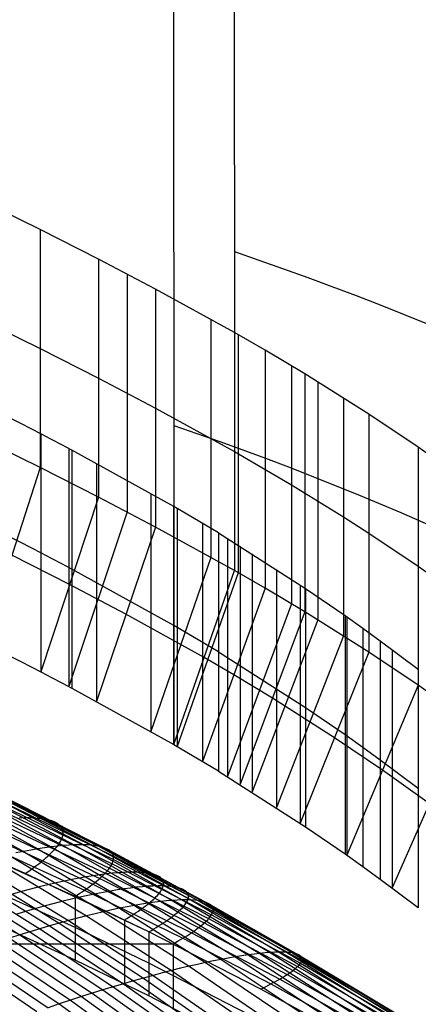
# Model space of a CAD drawing. Extents: x -260 to 296, y -277 to 294.
# Tile 228 of 241: x 146 to 165, y 169 to 216. Entities that reach past the tile are written whole.
import ezdxf

# ---------------------------------------------------------------- set-up
doc = ezdxf.new("R2010")
doc.units = 0
doc.layers.add('PREDEFINITO', color=7, linetype='CONTINUOUS')

msp = doc.modelspace()

# ---------------------------------------------------------------- linework, layer by layer
at = {"layer": 'PREDEFINITO'}
for p, q in [((156.043, 253.656, 775.544), (156.061, 200.992, 565.723)), ((153.128, 245.294, 777.591), (153.145, 192.631, 567.773)), ((146.723, 205.954, 572.715), (143.868, 207.352, 574.577)), ((149.526, 204.532, 570.78), (146.723, 205.954, 572.715)), ((146.723, 205.954, 572.715), (146.723, 194.512, 527.129)), ((152.264, 203.087, 568.756), (149.526, 204.532, 570.78)), ((149.526, 204.532, 570.78), (149.526, 193.09, 525.194)), ((150.904, 203.812, 569.78), (150.904, 192.37, 524.194)), ((156.061, 200.992, 565.723), (152.264, 203.087, 568.756)), ((152.264, 203.087, 568.756), (152.264, 191.645, 523.17)), ((143.868, 201.631, 551.784), (146.723, 200.233, 549.922)), ((154.933, 201.624, 566.647), (154.933, 190.182, 521.06)), ((157.538, 200.146, 564.489), (156.061, 200.992, 565.723)), ((156.061, 200.992, 565.723), (156.061, 189.55, 520.137)), ((156.244, 200.888, 565.571), (156.244, 189.446, 519.985)), ((146.723, 200.233, 549.922), (149.526, 198.811, 547.987)), ((159.444, 199.014, 562.837), (157.538, 200.146, 564.489)), ((157.538, 200.146, 564.489), (157.538, 188.704, 518.903)), ((158.814, 199.394, 563.395), (158.814, 187.953, 517.809)), ((149.526, 198.811, 547.987), (152.264, 197.366, 545.963)), ((162.52, 197.074, 559.975), (159.444, 199.014, 562.837)), ((159.444, 199.014, 562.837), (159.444, 187.572, 517.251)), ((160.067, 198.631, 562.272), (160.067, 187.189, 516.686)), ((161.3, 197.858, 561.13), (161.3, 186.416, 515.544)), ((152.264, 197.366, 545.963), (156.061, 195.271, 542.93)), ((164.903, 195.48, 557.608), (162.52, 197.074, 559.975)), ((162.52, 197.074, 559.975), (162.52, 185.633, 514.389)), ((146.749, 196.125, 572.841), (146.749, 184.683, 527.255)), ((146.723, 194.512, 527.129), (143.868, 195.91, 528.991)), ((148.098, 195.415, 571.839), (148.098, 183.973, 526.253)), ((148.247, 195.335, 571.725), (148.246, 195.336, 571.727)), ((148.246, 195.336, 571.727), (148.246, 183.894, 526.141)), ((153.144, 192.631, 567.774), (148.247, 195.335, 571.725)), ((148.247, 195.335, 571.725), (148.247, 183.893, 526.139)), ((156.061, 195.271, 542.93), (158.814, 193.674, 540.602)), ((167.209, 193.853, 555.169), (164.903, 195.48, 557.608)), ((164.903, 195.48, 557.608), (164.903, 184.038, 512.022)), ((149.429, 194.699, 570.812), (149.429, 183.257, 525.226)), ((146.723, 194.512, 527.129), (144.006, 186.087, 529.195)), ((149.526, 193.09, 525.194), (146.723, 194.512, 527.129)), ((158.814, 193.674, 540.602), (161.3, 192.137, 538.337)), ((152.042, 193.255, 568.698), (152.042, 181.813, 523.112)), ((149.526, 193.09, 525.194), (146.749, 184.683, 527.255)), ((152.264, 191.645, 523.17), (149.526, 193.09, 525.194)), ((150.904, 192.37, 524.194), (148.098, 183.973, 526.253)), ((153.145, 192.631, 567.773), (153.144, 192.631, 567.774)), ((153.144, 192.631, 567.774), (153.144, 181.19, 522.188)), ((155.294, 191.36, 565.843), (153.145, 192.631, 567.773)), ((153.145, 181.189, 522.187), (153.145, 192.631, 567.773)), ((153.318, 192.53, 567.62), (153.318, 181.089, 522.034)), ((154.536, 191.814, 566.532), (154.536, 180.373, 520.946)), ((161.3, 192.137, 538.337), (162.52, 191.354, 537.182)), ((152.264, 191.645, 523.17), (149.429, 183.257, 525.226)), ((156.061, 189.55, 520.137), (152.264, 191.645, 523.17)), ((155.295, 191.359, 565.842), (155.294, 191.36, 565.843)), ((155.294, 191.36, 565.843), (155.294, 179.918, 520.257)), ((159.478, 188.682, 561.734), (155.295, 191.359, 565.842)), ((155.295, 191.359, 565.842), (155.295, 179.917, 520.256)), ((162.52, 191.354, 537.182), (164.903, 189.759, 534.815)), ((155.738, 191.089, 565.432), (155.738, 179.647, 519.846)), ((148.138, 188.886, 526.225), (145.365, 190.299, 528.162)), ((156.331, 190.722, 564.87), (156.331, 179.28, 519.284)), ((156.917, 190.352, 564.302), (156.917, 178.911, 518.716)), ((154.933, 190.182, 521.06), (152.042, 181.813, 523.112)), ((148.247, 189.614, 548.932), (148.246, 189.615, 548.934)), ((153.144, 186.911, 544.981), (148.247, 189.614, 548.932)), ((153.145, 181.189, 522.187), (156.061, 189.55, 520.137)), ((156.244, 189.446, 519.985), (153.318, 181.089, 522.034)), ((157.538, 188.704, 518.903), (156.061, 189.55, 520.137)), ((158.078, 189.606, 563.154), (158.078, 178.164, 517.568)), ((164.903, 189.759, 534.815), (167.209, 188.132, 532.376)), ((150.847, 187.451, 524.198), (148.138, 188.886, 526.225)), ((157.538, 188.704, 518.903), (154.536, 180.373, 520.946)), ((159.444, 187.572, 517.251), (157.538, 188.704, 518.903)), ((159.228, 188.849, 561.992), (159.227, 177.408, 516.406)), ((159.479, 188.681, 561.733), (159.478, 188.682, 561.734)), ((159.478, 188.682, 561.734), (159.478, 177.24, 516.148)), ((161.382, 187.372, 559.708), (159.479, 188.681, 561.733)), ((159.479, 188.681, 561.733), (159.479, 177.239, 516.147)), ((158.814, 187.953, 517.809), (155.738, 179.647, 519.846)), ((154.603, 185.369, 521.162), (150.847, 187.451, 524.198)), ((159.444, 187.572, 517.251), (156.331, 179.28, 519.284)), ((162.52, 185.633, 514.389), (159.444, 187.572, 517.251)), ((160.067, 187.189, 516.686), (156.917, 178.911, 518.716)), ((161.384, 187.372, 559.707), (161.382, 187.372, 559.708)), ((161.382, 187.372, 559.708), (161.382, 175.931, 514.122)), ((162.242, 186.762, 558.757), (161.384, 187.372, 559.707)), ((161.384, 187.372, 559.707), (161.384, 175.93, 514.12)), ((161.471, 187.31, 559.611), (161.471, 175.868, 514.025)), ((153.145, 186.91, 544.98), (153.144, 186.911, 544.981)), ((155.294, 185.639, 543.05), (153.145, 186.91, 544.98)), ((162.242, 186.761, 558.756), (162.242, 186.762, 558.757)), ((162.242, 186.762, 558.757), (162.242, 175.32, 513.171)), ((162.242, 186.761, 558.756), (162.242, 175.319, 513.17)), ((163.065, 186.165, 557.825), (162.242, 186.761, 558.756)), ((161.3, 186.416, 515.544), (158.078, 178.164, 517.568)), ((164.901, 184.79, 555.662), (163.065, 186.165, 557.825)), ((163.065, 186.165, 557.825), (163.065, 174.723, 512.239)), ((155.295, 185.638, 543.049), (155.294, 185.639, 543.05)), ((159.478, 182.961, 538.941), (155.295, 185.638, 543.049)), ((162.52, 185.633, 514.389), (159.227, 177.408, 516.406)), ((164.903, 184.038, 512.022), (162.52, 185.633, 514.389)), ((163.642, 185.739, 557.158), (163.642, 174.297, 511.572)), ((156.037, 184.538, 519.924), (154.603, 185.369, 521.162)), ((164.904, 184.788, 555.658), (164.901, 184.79, 555.662)), ((164.901, 184.79, 555.662), (164.901, 173.348, 510.076)), ((157.888, 183.426, 518.268), (156.037, 184.538, 519.924)), ((148.246, 183.894, 526.141), (148.247, 183.893, 526.139)), ((148.247, 183.893, 526.139), (153.144, 181.19, 522.188)), ((164.903, 184.038, 512.022), (161.471, 175.868, 514.025)), ((167.209, 182.411, 509.583), (164.903, 184.038, 512.022)), ((160.874, 181.52, 515.398), (157.888, 183.426, 518.268)), ((159.479, 182.96, 538.94), (159.478, 182.961, 538.941)), ((161.382, 181.652, 536.915), (159.479, 182.96, 538.94)), ((167.209, 182.411, 509.583), (163.642, 174.297, 511.572)), ((163.187, 179.953, 513.023), (160.874, 181.52, 515.398)), ((161.384, 181.651, 536.914), (161.382, 181.652, 536.915)), ((162.242, 181.041, 535.964), (161.384, 181.651, 536.914)), ((153.144, 181.19, 522.188), (153.145, 181.189, 522.187)), ((153.145, 181.189, 522.187), (155.294, 179.918, 520.257)), ((162.242, 181.04, 535.963), (162.242, 181.041, 535.964)), ((163.065, 180.444, 535.032), (162.242, 181.04, 535.963)), ((164.901, 179.069, 532.869), (163.065, 180.444, 535.032)), ((155.294, 179.918, 520.257), (155.295, 179.917, 520.256)), ((155.295, 179.917, 520.256), (159.478, 177.24, 516.148)), ((165.426, 178.354, 510.577), (163.187, 179.953, 513.023)), ((164.904, 179.067, 532.865), (164.901, 179.069, 532.869)), ((141.192, 178.673, 442.387), (145.92, 176.052, 441.667)), ((141.859, 178.785, 441.391), (146.612, 176.176, 440.657)), ((142.474, 178.865, 440.382), (147.25, 176.27, 439.635)), ((143.035, 178.912, 439.366), (147.833, 176.333, 438.604)), ((143.539, 178.928, 438.348), (148.357, 176.366, 437.57)), ((143.986, 178.913, 437.33), (148.82, 176.37, 436.536)), ((144.372, 178.868, 436.319), (149.221, 176.345, 435.508)), ((144.697, 178.795, 435.318), (149.559, 176.293, 434.49)), ((144.959, 178.693, 434.332), (149.831, 176.215, 433.486)), ((145.157, 178.566, 433.364), (150.036, 176.111, 432.501)), ((145.291, 178.412, 432.42), (150.175, 175.982, 431.538)), ((145.359, 178.234, 431.502), (150.246, 175.829, 430.602)), ((145.362, 178.034, 430.615), (150.249, 175.655, 429.697)), ((145.171, 177.567, 428.948), (150.051, 175.242, 427.994)), ((145.299, 177.811, 429.763), (150.184, 175.458, 428.826)), ((145.961, 177.66, 437.961), (145.711, 177.652, 438.475)), ((146.196, 177.661, 437.448), (145.961, 177.66, 437.961)), ((146.416, 177.655, 436.936), (146.196, 177.661, 437.448)), ((146.621, 177.641, 436.425), (146.416, 177.655, 436.936)), ((146.81, 177.62, 435.917), (146.621, 177.641, 436.425)), ((146.983, 177.592, 435.41), (146.81, 177.62, 435.917)), ((147.141, 177.557, 434.907), (146.983, 177.592, 435.41)), ((147.282, 177.515, 434.408), (147.141, 177.557, 434.907)), ((147.408, 177.467, 433.912), (147.282, 177.515, 434.408)), ((144.979, 177.303, 428.175), (149.852, 175.005, 427.202)), ((147.517, 177.412, 433.421), (147.408, 177.467, 433.912)), ((147.61, 177.351, 432.936), (147.517, 177.412, 433.421)), ((147.686, 177.283, 432.456), (147.61, 177.351, 432.936)), ((147.718, 177.247, 432.218), (147.686, 177.283, 432.456)), ((147.746, 177.21, 431.982), (147.718, 177.247, 432.218)), ((147.77, 177.17, 431.748), (147.746, 177.21, 431.982)), ((147.789, 177.13, 431.515), (147.77, 177.17, 431.748)), ((147.804, 177.088, 431.284), (147.789, 177.13, 431.515)), ((147.816, 177.044, 431.056), (147.804, 177.088, 431.284)), ((147.822, 176.999, 430.828), (147.816, 177.044, 431.056)), ((159.478, 177.24, 516.148), (159.479, 177.239, 516.147)), ((159.479, 177.239, 516.147), (161.382, 175.931, 514.122)), ((144.404, 176.721, 426.765), (149.254, 174.478, 425.758)), ((144.723, 177.021, 427.446), (149.586, 174.751, 426.456)), ((147.698, 176.534, 428.881), (147.728, 176.591, 429.088)), ((147.728, 176.591, 429.088), (147.755, 176.647, 429.298)), ((147.755, 176.647, 429.298), (147.777, 176.701, 429.51)), ((147.777, 176.701, 429.51), (147.795, 176.754, 429.724)), ((147.795, 176.754, 429.724), (147.809, 176.806, 429.941)), ((147.809, 176.806, 429.941), (147.818, 176.856, 430.16)), ((147.818, 176.856, 430.16), (147.824, 176.905, 430.38)), ((147.825, 176.953, 430.603), (147.822, 176.999, 430.828)), ((147.824, 176.905, 430.38), (147.825, 176.953, 430.603)), ((144.023, 176.405, 426.134), (148.859, 174.189, 425.11)), ((146.272, 176.118, 441.164), (145.92, 176.052, 441.667)), ((146.612, 176.176, 440.657), (146.272, 176.118, 441.164)), ((146.938, 176.227, 440.147), (146.612, 176.176, 440.657)), ((146.612, 176.176, 440.657), (151.258, 173.455, 439.903)), ((147.25, 176.27, 439.635), (146.938, 176.227, 440.147)), ((147.549, 176.305, 439.12), (147.25, 176.27, 439.635)), ((147.25, 176.27, 439.635), (151.92, 173.564, 438.866)), ((147.306, 176.034, 427.318), (147.369, 176.101, 427.504)), ((147.369, 176.101, 427.504), (147.428, 176.166, 427.692)), ((147.428, 176.166, 427.692), (147.484, 176.23, 427.884)), ((147.484, 176.23, 427.884), (147.535, 176.294, 428.078)), ((147.535, 176.294, 428.078), (147.582, 176.355, 428.275)), ((147.833, 176.333, 438.604), (147.549, 176.305, 439.12)), ((147.582, 176.355, 428.275), (147.625, 176.416, 428.474)), ((147.625, 176.416, 428.474), (147.663, 176.476, 428.677)), ((147.663, 176.476, 428.677), (147.698, 176.534, 428.881)), ((148.102, 176.353, 438.087), (147.833, 176.333, 438.604)), ((147.833, 176.333, 438.604), (152.523, 173.643, 437.821)), ((148.357, 176.366, 437.57), (148.102, 176.353, 438.087)), ((148.596, 176.371, 437.053), (148.357, 176.366, 437.57)), ((148.357, 176.366, 437.57), (153.066, 173.695, 436.771)), ((148.82, 176.37, 436.536), (148.596, 176.371, 437.053)), ((149.029, 176.361, 436.021), (148.82, 176.37, 436.536)), ((148.82, 176.37, 436.536), (153.546, 173.719, 435.721)), ((149.221, 176.345, 435.508), (149.029, 176.361, 436.021)), ((149.398, 176.323, 434.998), (149.221, 176.345, 435.508)), ((149.221, 176.345, 435.508), (153.962, 173.716, 434.675)), ((149.559, 176.293, 434.49), (149.398, 176.323, 434.998)), ((149.703, 176.257, 433.986), (149.559, 176.293, 434.49)), ((149.559, 176.293, 434.49), (154.312, 173.687, 433.64)), ((149.831, 176.215, 433.486), (149.703, 176.257, 433.986)), ((149.942, 176.166, 432.991), (149.831, 176.215, 433.486)), ((149.831, 176.215, 433.486), (154.593, 173.632, 432.618)), ((150.036, 176.111, 432.501), (149.942, 176.166, 432.991)), ((150.114, 176.049, 432.017), (150.036, 176.111, 432.501)), ((150.036, 176.111, 432.501), (154.807, 173.553, 431.614)), ((146.005, 174.99, 425.039), (143.582, 176.073, 425.555)), ((148.401, 173.88, 424.502), (143.582, 176.063, 425.53)), ((144.386, 175.709, 443.63), (148.952, 172.954, 442.913)), ((145.177, 175.896, 442.659), (149.772, 173.151, 441.931)), ((145.92, 176.052, 441.667), (145.554, 175.978, 442.165)), ((145.92, 176.052, 441.667), (150.541, 173.317, 440.926)), ((146.842, 175.611, 426.265), (146.929, 175.684, 426.433)), ((146.929, 175.684, 426.433), (147.013, 175.756, 426.604)), ((147.013, 175.756, 426.604), (147.092, 175.828, 426.778)), ((147.092, 175.828, 426.778), (147.167, 175.897, 426.955)), ((147.167, 175.897, 426.955), (147.239, 175.966, 427.135)), ((147.239, 175.966, 427.135), (147.306, 176.034, 427.318)), ((150.147, 176.016, 431.777), (150.114, 176.049, 432.017)), ((150.175, 175.982, 431.538), (150.147, 176.016, 431.777)), ((150.199, 175.946, 431.302), (150.175, 175.982, 431.538)), ((150.175, 175.982, 431.538), (154.95, 173.45, 430.633)), ((150.219, 175.909, 431.067), (150.199, 175.946, 431.302)), ((150.234, 175.87, 430.834), (150.219, 175.909, 431.067)), ((150.246, 175.829, 430.602), (150.234, 175.87, 430.834)), ((150.239, 175.608, 429.476), (150.249, 175.655, 429.697)), ((150.253, 175.788, 430.373), (150.246, 175.829, 430.602)), ((150.246, 175.829, 430.602), (155.024, 173.324, 429.678)), ((150.249, 175.655, 429.697), (150.254, 175.7, 429.92)), ((150.249, 175.655, 429.697), (155.027, 173.177, 428.754)), ((150.256, 175.745, 430.146), (150.253, 175.788, 430.373)), ((150.254, 175.7, 429.92), (150.256, 175.745, 430.146)), ((161.382, 175.931, 514.122), (161.384, 175.93, 514.12)), ((161.384, 175.93, 514.12), (162.242, 175.32, 513.171)), ((142.675, 175.241, 445.488), (147.179, 172.474, 444.791)), ((143.118, 175.369, 445.035), (147.638, 172.605, 444.334)), ((143.551, 175.49, 444.574), (148.087, 172.729, 443.868)), ((146.123, 175.071, 425.18), (146.237, 175.151, 425.325)), ((146.237, 175.151, 425.325), (146.347, 175.23, 425.474)), ((146.347, 175.23, 425.474), (146.454, 175.308, 425.625)), ((146.454, 175.308, 425.625), (146.557, 175.386, 425.78)), ((146.557, 175.386, 425.78), (146.656, 175.462, 425.939)), ((146.656, 175.462, 425.939), (146.751, 175.537, 426.1)), ((146.751, 175.537, 426.1), (146.842, 175.611, 426.265)), ((149.96, 175.126, 427.593), (150.008, 175.184, 427.792)), ((150.008, 175.184, 427.792), (150.051, 175.242, 427.994)), ((150.051, 175.242, 427.994), (150.091, 175.298, 428.198)), ((150.051, 175.242, 427.994), (154.822, 172.82, 427.013)), ((150.091, 175.298, 428.198), (150.126, 175.352, 428.405)), ((150.126, 175.352, 428.405), (150.157, 175.406, 428.614)), ((150.157, 175.406, 428.614), (150.184, 175.458, 428.826)), ((150.184, 175.458, 428.826), (150.207, 175.509, 429.041)), ((150.184, 175.458, 428.826), (154.96, 173.009, 427.864)), ((150.207, 175.509, 429.041), (150.225, 175.559, 429.257)), ((150.225, 175.559, 429.257), (150.239, 175.608, 429.476)), ((162.242, 175.32, 513.171), (162.242, 175.319, 513.17)), ((162.242, 175.319, 513.17), (163.065, 174.723, 512.239)), ((141.291, 174.808, 446.793), (145.745, 172.038, 446.107)), ((141.761, 174.96, 446.367), (146.232, 172.191, 445.678)), ((142.222, 175.104, 445.932), (146.71, 172.336, 445.24)), ((146.005, 174.99, 425.039), (146.123, 175.071, 425.18)), ((151.945, 172.184, 423.717), (146.005, 174.99, 425.039)), ((148.244, 174.699, 441.299), (147.872, 174.622, 441.801)), ((148.603, 174.768, 440.793), (148.244, 174.699, 441.299)), ((148.949, 174.83, 440.282), (148.603, 174.768, 440.793)), ((149.281, 174.884, 439.769), (148.949, 174.83, 440.282)), ((149.599, 174.931, 439.253), (149.281, 174.884, 439.769)), ((149.428, 174.617, 426.101), (149.509, 174.684, 426.277)), ((149.509, 174.684, 426.277), (149.586, 174.751, 426.456)), ((149.586, 174.751, 426.456), (149.658, 174.816, 426.638)), ((149.586, 174.751, 426.456), (154.34, 172.386, 425.439)), ((149.903, 174.97, 438.735), (149.599, 174.931, 439.253)), ((149.658, 174.816, 426.638), (149.727, 174.88, 426.824)), ((149.727, 174.88, 426.824), (149.791, 174.943, 427.012)), ((149.791, 174.943, 427.012), (149.852, 175.005, 427.202)), ((149.852, 175.005, 427.202), (149.908, 175.066, 427.396)), ((149.852, 175.005, 427.202), (154.615, 172.612, 426.204)), ((150.192, 175.002, 438.215), (149.903, 174.97, 438.735)), ((149.908, 175.066, 427.396), (149.96, 175.126, 427.593)), ((150.466, 175.027, 437.694), (150.192, 175.002, 438.215)), ((150.725, 175.044, 437.173), (150.466, 175.027, 437.694)), ((150.969, 175.054, 436.651), (150.725, 175.044, 437.173)), ((151.197, 175.058, 436.131), (150.969, 175.054, 436.651)), ((151.41, 175.054, 435.612), (151.197, 175.058, 436.131)), ((151.606, 175.044, 435.095), (151.41, 175.054, 435.612)), ((151.786, 175.027, 434.58), (151.606, 175.044, 435.095)), ((151.949, 175.003, 434.068), (151.786, 175.027, 434.58)), ((152.096, 174.973, 433.559), (151.949, 175.003, 434.068)), ((152.226, 174.936, 433.055), (152.096, 174.973, 433.559)), ((152.339, 174.894, 432.555), (152.226, 174.936, 433.055)), ((152.436, 174.845, 432.06), (152.339, 174.894, 432.555)), ((152.515, 174.79, 431.571), (152.436, 174.845, 432.06)), ((152.548, 174.76, 431.329), (152.515, 174.79, 431.571)), ((152.577, 174.729, 431.088), (152.548, 174.76, 431.329)), ((152.601, 174.696, 430.849), (152.577, 174.729, 431.088)), ((152.621, 174.662, 430.612), (152.601, 174.696, 430.849)), ((163.065, 174.723, 512.239), (164.901, 173.348, 510.076)), ((148.401, 172.387, 428.693), (143.582, 174.585, 429.717)), ((146.263, 174.239, 443.752), (145.833, 174.124, 444.223)), ((146.683, 174.346, 443.274), (146.263, 174.239, 443.752)), ((147.091, 174.446, 442.789), (146.683, 174.346, 443.274)), ((147.488, 174.538, 442.297), (147.091, 174.446, 442.789)), ((147.872, 174.622, 441.801), (147.488, 174.538, 442.297)), ((148.859, 174.189, 425.11), (148.964, 174.263, 425.267)), ((148.964, 174.263, 425.267), (149.064, 174.336, 425.427)), ((149.064, 174.336, 425.427), (149.161, 174.408, 425.591)), ((149.161, 174.408, 425.591), (149.254, 174.478, 425.758)), ((149.254, 174.478, 425.758), (149.343, 174.548, 425.928)), ((149.254, 174.478, 425.758), (153.996, 172.142, 424.723)), ((149.343, 174.548, 425.928), (149.428, 174.617, 426.101)), ((150.442, 174.202, 439.578), (150.107, 174.146, 440.093)), ((150.763, 174.251, 439.06), (150.442, 174.202, 439.578)), ((151.069, 174.292, 438.54), (150.763, 174.251, 439.06)), ((151.361, 174.326, 438.018), (151.069, 174.292, 438.54)), ((151.638, 174.353, 437.496), (151.361, 174.326, 438.018)), ((151.899, 174.373, 436.972), (151.638, 174.353, 437.496)), ((152.145, 174.386, 436.449), (151.899, 174.373, 436.972)), ((152.375, 174.392, 435.926), (152.145, 174.386, 436.449)), ((152.59, 174.391, 435.405), (152.375, 174.392, 435.926)), ((152.527, 174.147, 427.922), (152.559, 174.197, 428.134)), ((152.559, 174.197, 428.134), (152.586, 174.246, 428.348)), ((152.586, 174.246, 428.348), (152.609, 174.293, 428.565)), ((152.787, 174.383, 434.886), (152.59, 174.391, 435.405)), ((152.609, 174.293, 428.565), (152.628, 174.34, 428.784)), ((152.637, 174.626, 430.377), (152.621, 174.662, 430.612)), ((152.628, 174.34, 428.784), (152.642, 174.385, 429.005)), ((152.649, 174.59, 430.143), (152.637, 174.626, 430.377)), ((152.642, 174.385, 429.005), (152.652, 174.428, 429.228)), ((152.656, 174.551, 429.911), (152.649, 174.59, 430.143)), ((152.652, 174.428, 429.228), (152.658, 174.471, 429.454)), ((152.659, 174.512, 429.682), (152.656, 174.551, 429.911)), ((152.658, 174.471, 429.454), (152.659, 174.512, 429.682)), ((152.969, 174.369, 434.369), (152.787, 174.383, 434.886)), ((153.134, 174.348, 433.854), (152.969, 174.369, 434.369)), ((153.282, 174.321, 433.344), (153.134, 174.348, 433.854)), ((153.413, 174.287, 432.837), (153.282, 174.321, 433.344)), ((153.528, 174.248, 432.335), (153.413, 174.287, 432.837)), ((153.625, 174.202, 431.838), (153.528, 174.248, 432.335)), ((153.667, 174.177, 431.591), (153.625, 174.202, 431.838)), ((145.833, 174.124, 444.223), (145.391, 174.002, 444.687)), ((148.233, 173.755, 442.607), (147.821, 173.654, 443.094)), ((148.633, 173.848, 442.115), (148.233, 173.755, 442.607)), ((148.401, 173.885, 424.515), (148.521, 173.962, 424.659)), ((151.945, 172.182, 423.713), (148.401, 173.88, 424.502)), ((148.401, 173.88, 424.502), (148.401, 170.824, 432.879)), ((148.521, 173.962, 424.659), (148.638, 174.039, 424.806)), ((149.021, 173.934, 441.616), (148.633, 173.848, 442.115)), ((148.638, 174.039, 424.806), (148.75, 174.115, 424.956)), ((148.75, 174.115, 424.956), (148.859, 174.189, 425.11)), ((148.859, 174.189, 425.11), (153.587, 171.882, 424.059)), ((149.396, 174.012, 441.113), (149.021, 173.934, 441.616)), ((149.758, 174.083, 440.605), (149.396, 174.012, 441.113)), ((150.107, 174.146, 440.093), (149.758, 174.083, 440.605)), ((152.12, 173.703, 426.323), (152.186, 173.762, 426.513)), ((152.186, 173.762, 426.513), (152.248, 173.821, 426.706)), ((152.248, 173.821, 426.706), (152.305, 173.878, 426.902)), ((152.305, 173.878, 426.902), (152.358, 173.934, 427.101)), ((152.358, 173.934, 427.101), (152.406, 173.989, 427.302)), ((152.406, 173.989, 427.302), (152.451, 174.043, 427.506)), ((152.451, 174.043, 427.506), (152.491, 174.096, 427.713)), ((152.491, 174.096, 427.713), (152.527, 174.147, 427.922)), ((153.705, 174.15, 431.346), (153.667, 174.177, 431.591)), ((153.738, 174.122, 431.103), (153.705, 174.15, 431.346)), ((153.767, 174.093, 430.861), (153.738, 174.122, 431.103)), ((153.792, 174.062, 430.621), (153.767, 174.093, 430.861)), ((153.812, 174.029, 430.383), (153.792, 174.062, 430.621)), ((153.828, 173.995, 430.146), (153.812, 174.029, 430.383)), ((153.818, 173.721, 428.545), (153.833, 173.764, 428.767)), ((153.84, 173.96, 429.911), (153.828, 173.995, 430.146)), ((153.833, 173.764, 428.767), (153.843, 173.806, 428.992)), ((153.847, 173.924, 429.678), (153.84, 173.96, 429.911)), ((153.843, 173.806, 428.992), (153.849, 173.846, 429.219)), ((153.85, 173.886, 429.447), (153.847, 173.924, 429.678)), ((153.849, 173.846, 429.219), (153.85, 173.886, 429.447)), ((146.518, 173.307, 444.511), (146.063, 173.177, 444.967)), ((146.963, 173.43, 444.046), (146.518, 173.307, 444.511)), ((147.398, 173.546, 443.574), (146.963, 173.43, 444.046)), ((147.821, 173.654, 443.094), (147.398, 173.546, 443.574)), ((150.541, 173.317, 440.926), (150.163, 173.238, 441.431)), ((150.906, 173.39, 440.417), (150.541, 173.317, 440.926)), ((150.541, 173.317, 440.926), (154.679, 170.709, 440.232)), ((151.258, 173.455, 439.903), (150.906, 173.39, 440.417)), ((151.596, 173.513, 439.386), (151.258, 173.455, 439.903)), ((151.258, 173.455, 439.903), (155.419, 170.859, 439.196)), ((151.446, 173.187, 424.909), (151.545, 173.255, 425.075)), ((151.545, 173.255, 425.075), (151.639, 173.322, 425.244)), ((151.92, 173.564, 438.866), (151.596, 173.513, 439.386)), ((151.639, 173.322, 425.244), (151.73, 173.388, 425.416)), ((151.73, 173.388, 425.416), (151.816, 173.453, 425.591)), ((151.816, 173.453, 425.591), (151.898, 173.517, 425.77)), ((151.898, 173.517, 425.77), (151.977, 173.58, 425.951)), ((152.229, 173.607, 438.344), (151.92, 173.564, 438.866)), ((151.92, 173.564, 438.866), (156.101, 170.983, 438.146)), ((151.977, 173.58, 425.951), (152.051, 173.642, 426.135)), ((152.051, 173.642, 426.135), (152.12, 173.703, 426.323)), ((152.523, 173.643, 437.821), (152.229, 173.607, 438.344)), ((152.802, 173.673, 437.296), (152.523, 173.643, 437.821)), ((152.523, 173.643, 437.821), (156.723, 171.079, 437.086)), ((153.066, 173.695, 436.771), (152.802, 173.673, 437.296)), ((153.314, 173.71, 436.245), (153.066, 173.695, 436.771)), ((153.066, 173.695, 436.771), (157.283, 171.148, 436.021)), ((153.546, 173.719, 435.721), (153.314, 173.71, 436.245)), ((153.435, 173.22, 426.456), (153.493, 173.275, 426.653)), ((153.493, 173.275, 426.653), (153.546, 173.329, 426.853)), ((153.762, 173.721, 435.197), (153.546, 173.719, 435.721)), ((153.546, 173.719, 435.721), (157.778, 171.192, 434.956)), ((153.546, 173.329, 426.853), (153.595, 173.383, 427.055)), ((153.595, 173.383, 427.055), (153.64, 173.435, 427.261)), ((153.64, 173.435, 427.261), (153.681, 173.485, 427.468)), ((153.681, 173.485, 427.468), (153.717, 173.535, 427.679)), ((153.717, 173.535, 427.679), (153.749, 173.583, 427.892)), ((153.749, 173.583, 427.892), (153.776, 173.63, 428.107)), ((153.962, 173.716, 434.675), (153.762, 173.721, 435.197)), ((153.776, 173.63, 428.107), (153.8, 173.676, 428.325)), ((153.8, 173.676, 428.325), (153.818, 173.721, 428.545)), ((154.145, 173.704, 434.156), (153.962, 173.716, 434.675)), ((153.962, 173.716, 434.675), (158.207, 171.209, 433.894)), ((154.312, 173.687, 433.64), (154.145, 173.704, 434.156)), ((154.461, 173.662, 433.127), (154.312, 173.687, 433.64)), ((154.312, 173.687, 433.64), (158.568, 171.202, 432.842)), ((154.593, 173.632, 432.618), (154.461, 173.662, 433.127)), ((154.709, 173.595, 432.113), (154.593, 173.632, 432.618)), ((154.593, 173.632, 432.618), (158.858, 171.171, 431.803)), ((154.807, 173.553, 431.614), (154.709, 173.595, 432.113)), ((154.849, 173.529, 431.366), (154.807, 173.553, 431.614)), ((154.807, 173.553, 431.614), (159.078, 171.116, 430.782)), ((154.887, 173.504, 431.12), (154.849, 173.529, 431.366)), ((154.921, 173.478, 430.876), (154.887, 173.504, 431.12)), ((154.95, 173.45, 430.633), (154.921, 173.478, 430.876)), ((154.975, 173.421, 430.391), (154.95, 173.45, 430.633)), ((154.95, 173.45, 430.633), (159.226, 171.038, 429.783)), ((154.996, 173.39, 430.152), (154.975, 173.421, 430.391)), ((155.012, 173.358, 429.914), (154.996, 173.39, 430.152)), ((155.024, 173.324, 429.678), (155.012, 173.358, 429.914)), ((155.031, 173.29, 429.444), (155.024, 173.324, 429.678)), ((155.024, 173.324, 429.678), (159.302, 170.938, 428.811)), ((155.034, 173.253, 429.212), (155.031, 173.29, 429.444)), ((155.033, 173.216, 428.982), (155.034, 173.253, 429.212)), ((164.901, 173.348, 510.076), (164.904, 173.346, 510.072)), ((148.401, 170.824, 432.879), (143.582, 173.032, 433.898)), ((146.063, 173.177, 444.967), (145.598, 173.039, 445.414)), ((148.525, 172.845, 443.394), (148.087, 172.729, 443.868)), ((148.952, 172.954, 442.913), (148.525, 172.845, 443.394)), ((149.368, 173.056, 442.425), (148.952, 172.954, 442.913)), ((148.952, 172.954, 442.913), (153.041, 170.325, 442.241)), ((149.772, 173.151, 441.931), (149.368, 173.056, 442.425)), ((150.163, 173.238, 441.431), (149.772, 173.151, 441.931)), ((149.772, 173.151, 441.931), (153.886, 170.531, 441.248)), ((150.771, 172.757, 423.985), (150.893, 172.831, 424.131)), ((150.893, 172.831, 424.131), (151.012, 172.904, 424.279)), ((151.012, 172.904, 424.279), (151.126, 172.976, 424.432)), ((151.126, 172.976, 424.432), (151.237, 173.047, 424.588)), ((151.237, 173.047, 424.588), (151.343, 173.117, 424.747)), ((151.343, 173.117, 424.747), (151.446, 173.187, 424.909)), ((152.821, 172.735, 424.984), (152.913, 172.8, 425.158)), ((152.913, 172.8, 425.158), (153, 172.863, 425.334)), ((153, 172.863, 425.334), (153.083, 172.925, 425.513)), ((153.083, 172.925, 425.513), (153.162, 172.986, 425.696)), ((153.162, 172.986, 425.696), (153.236, 173.046, 425.882)), ((153.236, 173.046, 425.882), (153.307, 173.105, 426.07)), ((153.307, 173.105, 426.07), (153.373, 173.163, 426.261)), ((153.373, 173.163, 426.261), (153.435, 173.22, 426.456)), ((154.777, 172.77, 426.807), (154.822, 172.82, 427.013)), ((154.822, 172.82, 427.013), (154.863, 172.869, 427.222)), ((154.822, 172.82, 427.013), (159.094, 170.513, 426.094)), ((154.863, 172.869, 427.222), (154.9, 172.917, 427.434)), ((154.9, 172.917, 427.434), (154.932, 172.963, 427.648)), ((154.932, 172.963, 427.648), (154.96, 173.009, 427.864)), ((154.96, 173.009, 427.864), (154.983, 173.053, 428.083)), ((154.96, 173.009, 427.864), (159.236, 170.675, 426.963)), ((154.983, 173.053, 428.083), (155.002, 173.095, 428.305)), ((155.002, 173.095, 428.305), (155.017, 173.137, 428.528)), ((155.017, 173.137, 428.528), (155.027, 173.177, 428.754)), ((155.027, 173.177, 428.754), (155.033, 173.216, 428.982)), ((155.027, 173.177, 428.754), (159.305, 170.816, 427.87)), ((146.71, 172.336, 445.24), (146.232, 172.191, 445.678)), ((147.179, 172.474, 444.791), (146.71, 172.336, 445.24)), ((146.71, 172.336, 445.24), (150.729, 169.693, 444.59)), ((147.638, 172.605, 444.334), (147.179, 172.474, 444.791)), ((147.179, 172.474, 444.791), (151.212, 169.833, 444.138)), ((148.087, 172.729, 443.868), (147.638, 172.605, 444.334)), ((147.638, 172.605, 444.334), (151.686, 169.966, 443.676)), ((148.087, 172.729, 443.868), (152.149, 170.093, 443.206)), ((151.945, 170.678, 427.907), (148.401, 172.387, 428.693)), ((150.771, 172.754, 423.978), (150.771, 169.684, 432.358)), ((152.069, 172.256, 423.864), (152.188, 172.328, 424.014)), ((152.188, 172.328, 424.014), (152.304, 172.398, 424.167)), ((152.304, 172.398, 424.167), (152.415, 172.468, 424.324)), ((152.415, 172.468, 424.324), (152.523, 172.536, 424.484)), ((152.523, 172.536, 424.484), (152.626, 172.603, 424.648)), ((152.626, 172.603, 424.648), (152.726, 172.67, 424.814)), ((152.726, 172.67, 424.814), (152.821, 172.735, 424.984)), ((154.176, 172.266, 425.075), (154.26, 172.327, 425.256)), ((154.26, 172.327, 425.256), (154.34, 172.386, 425.439)), ((154.34, 172.386, 425.439), (154.415, 172.444, 425.626)), ((154.34, 172.386, 425.439), (158.596, 170.134, 424.486)), ((154.415, 172.444, 425.626), (154.486, 172.502, 425.816)), ((154.486, 172.502, 425.816), (154.553, 172.557, 426.008)), ((154.553, 172.557, 426.008), (154.615, 172.612, 426.204)), ((154.615, 172.612, 426.204), (154.673, 172.666, 426.402)), ((154.615, 172.612, 426.204), (158.881, 170.333, 425.268)), ((154.673, 172.666, 426.402), (154.727, 172.719, 426.603)), ((154.727, 172.719, 426.603), (154.777, 172.77, 426.807)), ((145.745, 172.038, 446.107), (145.25, 171.879, 446.525)), ((145.25, 171.879, 446.525), (149.223, 169.235, 445.886)), ((146.232, 172.191, 445.678), (145.745, 172.038, 446.107)), ((145.745, 172.038, 446.107), (149.734, 169.394, 445.465)), ((146.232, 172.191, 445.678), (150.236, 169.547, 445.033)), ((151.945, 172.184, 423.717), (152.069, 172.256, 423.864)), ((157.331, 169.434, 422.448), (151.945, 172.184, 423.717)), ((157.331, 169.437, 422.458), (151.945, 172.182, 423.713)), ((151.945, 172.182, 423.713), (151.945, 169.105, 432.096)), ((153.474, 171.814, 423.901), (153.587, 171.882, 424.059)), ((153.587, 171.882, 424.059), (153.695, 171.949, 424.22)), ((153.587, 171.882, 424.059), (157.82, 169.684, 423.074)), ((153.695, 171.949, 424.22), (153.8, 172.014, 424.385)), ((153.8, 172.014, 424.385), (153.9, 172.079, 424.552)), ((153.9, 172.079, 424.552), (153.996, 172.142, 424.723)), ((153.996, 172.142, 424.723), (154.088, 172.205, 424.898)), ((153.996, 172.142, 424.723), (158.242, 169.917, 423.754)), ((154.088, 172.205, 424.898), (154.176, 172.266, 425.075)), ((-117.176, 171.605, 423.447), (153.112, 171.605, 423.447)), ((143.719, 171.362, 447.713), (147.645, 168.721, 447.081)), ((144.237, 171.541, 447.329), (148.178, 168.898, 446.696)), ((144.747, 171.714, 446.933), (148.704, 169.07, 446.297)), ((153.112, 171.606, 423.448), (153.237, 171.676, 423.596)), ((153.112, 171.605, 423.447), (153.112, 168.521, 431.831)), ((153.237, 171.676, 423.596), (153.358, 171.746, 423.747)), ((153.358, 171.746, 423.747), (153.474, 171.814, 423.901)), ((142.667, 170.985, 448.442), (146.559, 168.349, 447.815)), ((143.196, 171.176, 448.083), (147.105, 168.537, 447.453)), ((155.767, 170.924, 438.673), (155.419, 170.859, 439.196)), ((156.101, 170.983, 438.146), (155.767, 170.924, 438.673)), ((156.42, 171.034, 437.617), (156.101, 170.983, 438.146)), ((156.101, 170.983, 438.146), (160.649, 167.985, 437.326)), ((156.723, 171.079, 437.086), (156.42, 171.034, 437.617)), ((157.011, 171.117, 436.554), (156.723, 171.079, 437.086)), ((156.723, 171.079, 437.086), (161.292, 168.101, 436.25)), ((157.283, 171.148, 436.021), (157.011, 171.117, 436.554)), ((157.539, 171.173, 435.488), (157.283, 171.148, 436.021)), ((157.283, 171.148, 436.021), (161.87, 168.191, 435.168)), ((157.778, 171.192, 434.956), (157.539, 171.173, 435.488)), ((158.001, 171.204, 434.424), (157.778, 171.192, 434.956)), ((157.778, 171.192, 434.956), (162.382, 168.258, 434.085)), ((158.207, 171.209, 433.894), (158.001, 171.204, 434.424)), ((158.396, 171.209, 433.367), (158.207, 171.209, 433.894)), ((158.207, 171.209, 433.894), (162.824, 168.3, 433.006)), ((158.568, 171.202, 432.842), (158.396, 171.209, 433.367)), ((158.722, 171.189, 432.321), (158.568, 171.202, 432.842)), ((158.568, 171.202, 432.842), (163.197, 168.318, 431.934)), ((158.858, 171.171, 431.803), (158.722, 171.189, 432.321)), ((158.977, 171.146, 431.29), (158.858, 171.171, 431.803)), ((158.858, 171.171, 431.803), (163.497, 168.314, 430.876)), ((159.078, 171.116, 430.782), (158.977, 171.146, 431.29)), ((159.122, 171.098, 430.53), (159.078, 171.116, 430.782)), ((159.078, 171.116, 430.782), (163.724, 168.287, 429.836)), ((159.161, 171.079, 430.28), (159.122, 171.098, 430.53)), ((159.196, 171.059, 430.031), (159.161, 171.079, 430.28)), ((159.226, 171.038, 429.783), (159.196, 171.059, 430.031)), ((159.252, 171.015, 429.538), (159.226, 171.038, 429.783)), ((159.226, 171.038, 429.783), (163.877, 168.238, 428.817)), ((159.273, 170.99, 429.294), (159.252, 171.015, 429.538)), ((159.29, 170.965, 429.052), (159.273, 170.99, 429.294)), ((159.302, 170.938, 428.811), (159.29, 170.965, 429.052)), ((159.31, 170.909, 428.573), (159.302, 170.938, 428.811)), ((159.302, 170.938, 428.811), (163.955, 168.168, 427.825)), ((159.313, 170.88, 428.336), (159.31, 170.909, 428.573)), ((151.945, 169.105, 432.096), (148.401, 170.824, 432.879)), ((157.331, 167.913, 426.656), (151.945, 170.678, 427.907)), ((153.47, 170.432, 441.748), (153.041, 170.325, 442.241)), ((153.886, 170.531, 441.248), (153.47, 170.432, 441.748)), ((154.289, 170.623, 440.743), (153.886, 170.531, 441.248)), ((153.886, 170.531, 441.248), (158.361, 167.488, 440.472)), ((154.679, 170.709, 440.232), (154.289, 170.623, 440.743)), ((155.056, 170.788, 439.716), (154.679, 170.709, 440.232)), ((154.679, 170.709, 440.232), (159.18, 167.679, 439.442)), ((155.419, 170.859, 439.196), (155.056, 170.788, 439.716)), ((155.419, 170.859, 439.196), (159.944, 167.845, 438.392)), ((158.941, 170.379, 425.47), (158.996, 170.425, 425.675)), ((158.996, 170.425, 425.675), (159.047, 170.47, 425.883)), ((159.047, 170.47, 425.883), (159.094, 170.513, 426.094)), ((159.094, 170.513, 426.094), (159.136, 170.555, 426.307)), ((159.094, 170.513, 426.094), (163.74, 167.836, 425.048)), ((159.136, 170.555, 426.307), (159.174, 170.596, 426.523)), ((159.174, 170.596, 426.523), (159.207, 170.636, 426.742)), ((159.207, 170.636, 426.742), (159.236, 170.675, 426.963)), ((159.236, 170.675, 426.963), (159.26, 170.712, 427.186)), ((159.236, 170.675, 426.963), (163.887, 167.966, 425.936)), ((159.26, 170.712, 427.186), (159.28, 170.748, 427.412)), ((159.28, 170.748, 427.412), (159.295, 170.783, 427.639)), ((159.295, 170.783, 427.639), (159.305, 170.816, 427.87)), ((159.305, 170.816, 427.87), (159.311, 170.849, 428.102)), ((159.305, 170.816, 427.87), (163.958, 168.077, 426.863)), ((159.311, 170.849, 428.102), (159.313, 170.88, 428.336)), ((151.686, 169.966, 443.676), (151.212, 169.833, 444.138)), ((152.149, 170.093, 443.206), (151.686, 169.966, 443.676)), ((151.686, 169.966, 443.676), (156.088, 166.9, 442.928)), ((152.601, 170.213, 442.727), (152.149, 170.093, 443.206)), ((152.149, 170.093, 443.206), (156.566, 167.03, 442.452)), ((153.041, 170.325, 442.241), (152.601, 170.213, 442.727)), ((153.041, 170.325, 442.241), (157.488, 167.271, 441.477)), ((158.242, 169.917, 423.754), (158.337, 169.973, 423.932)), ((158.337, 169.973, 423.932), (158.428, 170.028, 424.114)), ((158.428, 170.028, 424.114), (158.514, 170.081, 424.299)), ((158.514, 170.081, 424.299), (158.596, 170.134, 424.486)), ((158.596, 170.134, 424.486), (158.674, 170.185, 424.677)), ((158.596, 170.134, 424.486), (163.226, 167.52, 423.402)), ((158.674, 170.185, 424.677), (158.747, 170.235, 424.871)), ((158.747, 170.235, 424.871), (158.816, 170.285, 425.068)), ((158.816, 170.285, 425.068), (158.881, 170.333, 425.268)), ((158.881, 170.333, 425.268), (158.941, 170.379, 425.47)), ((158.881, 170.333, 425.268), (163.52, 167.687, 424.202)), ((150.236, 169.547, 445.033), (149.734, 169.394, 445.465)), ((150.729, 169.693, 444.59), (150.236, 169.547, 445.033)), ((150.236, 169.547, 445.033), (154.59, 166.474, 444.298)), ((151.212, 169.833, 444.138), (150.729, 169.693, 444.59)), ((150.729, 169.693, 444.59), (155.1, 166.622, 443.851)), ((151.212, 169.833, 444.138), (155.599, 166.764, 443.394)), ((157.331, 169.434, 422.448), (157.459, 169.498, 422.599)), ((157.459, 169.498, 422.599), (157.584, 169.561, 422.754)), ((157.584, 169.561, 422.754), (157.704, 169.623, 422.912)), ((157.704, 169.623, 422.912), (157.82, 169.684, 423.074)), ((157.82, 169.684, 423.074), (157.932, 169.744, 423.239)), ((157.82, 169.684, 423.074), (162.424, 167.132, 421.953)), ((157.932, 169.744, 423.239), (158.04, 169.802, 423.407)), ((158.04, 169.802, 423.407), (158.143, 169.86, 423.579)), ((158.143, 169.86, 423.579), (158.242, 169.917, 423.754)), ((158.242, 169.917, 423.754), (162.861, 167.335, 422.651)), ((148.704, 169.07, 446.297), (148.178, 168.898, 446.696)), ((149.223, 169.235, 445.886), (148.704, 169.07, 446.297)), ((148.704, 169.07, 446.297), (153.008, 165.996, 445.573)), ((149.734, 169.394, 445.465), (149.223, 169.235, 445.886)), ((149.223, 169.235, 445.886), (153.544, 166.161, 445.159)), ((149.734, 169.394, 445.465), (154.072, 166.321, 444.734)), ((157.331, 166.324, 430.85), (151.945, 169.105, 432.096)), ((161.919, 166.921, 421.332), (157.331, 169.437, 422.458)), ((161.919, 166.914, 421.309), (157.331, 169.434, 422.448)), ((147.645, 168.721, 447.081), (147.105, 168.537, 447.453)), ((148.178, 168.898, 446.696), (147.645, 168.721, 447.081)), ((147.645, 168.721, 447.081), (151.914, 165.65, 446.363)), ((148.178, 168.898, 446.696), (152.465, 165.826, 445.975))]:
    msp.add_line(p, q, dxfattribs=at)
at = {"layer": 'PREDEFINITO', "extrusion": (8.21944e-05, -0.238151, -0.971228)}
for centre, radius in [((104.955, 85.897, -613.301), 155.099), ((105.027, 85.948, -613.301), 146.035)]:
    msp.add_arc(centre, radius, 289.26592, 347.24336, dxfattribs=at)
at = {"layer": 'PREDEFINITO', "extrusion": (-0.164362, -0.894958, 0.414771)}
for centre in [(26.146, 501.016, 37.952), (27.179, 477.942, 33.618)]:
    msp.add_arc(centre, 138.64, 52.51101, 61.21775, dxfattribs=at)
at = {"layer": 'PREDEFINITO', "extrusion": (0.164362, 0.894958, -0.414771)}
msp.add_arc((-28.213, 454.868, -29.284), 138.64, 118.78225, 127.48899, dxfattribs=at)

doc.saveas('drawing.dxf')
